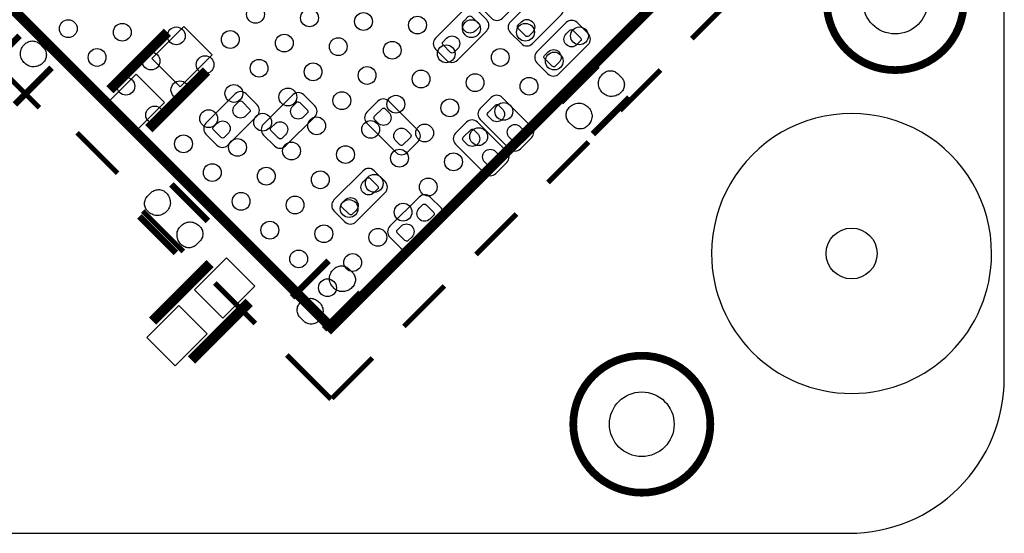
# Model space of a CAD drawing. Extents: x 0 to 55, y -2.5 to 65.
# Tile 5 of 23: x 35.7 to 55, y -2.5 to 7.6. Entities that reach past the tile are written whole.
import ezdxf

# ---------------------------------------------------------------- set-up
doc = ezdxf.new("R2010")
doc.units = 0
for name, color, linetype in [('BG_OUTLINE', 254, 'CONTINUOUS'), ('PG_SILKSCREEN_BOTTOM', 12, 'CONTINUOUS'), ('PG_SILKSCREEN_TOP', 254, 'CONTINUOUS'), ('PIN_BOTTOM', 1, 'CONTINUOUS'), ('PIN_TOP', 110, 'CONTINUOUS'), ('RKO_ALL', 23, 'CONTINUOUS')]:
    doc.layers.add(name, color=color, linetype=linetype)

msp = doc.modelspace()

# ---------------------------------------------------------------- linework, layer by layer
at = {"layer": 'BG_OUTLINE'}
msp.add_lwpolyline([(3.048, -2.499995), (51.95189, -2.499995, 0.414214), (54.99989, 0.548005), (54.99989, 61.95187, 0.414214), (51.95189, 64.99987), (3.048, 64.99987, 0.414214), (0, 61.95187), (0, 0.548005, 0.414214)], format="xyb", close=True, dxfattribs=at)
at = {"layer": 'PG_SILKSCREEN_BOTTOM', "const_width": 0.1524}
msp.add_lwpolyline([(54.2036, 7.9502, 1), (51.5112, 7.9502, 1), (54.2036, 7.9502)], format="xyb", dxfattribs=at)
at = {"layer": 'PG_SILKSCREEN_BOTTOM'}
for points in [[(45.481392, 7.966177), (45.714869, 8.199653, 0.414214), (45.714869, 8.415172), (45.49935, 8.630717, 0.414183), (45.283831, 8.630717), (44.70908, 8.055966, 0.414187), (44.70908, 7.840447), (44.924624, 7.624928, 0.414217), (45.140143, 7.624928), (45.553224, 8.038008)], [(46.071155, 7.464831), (46.304657, 7.698308, 0.414227), (46.304657, 7.913853), (46.089113, 8.129372, 0.414197), (45.873594, 8.129372), (45.298868, 7.554646, 0.414265), (45.298868, 7.339101), (45.514387, 7.123582, 0.414203), (45.729906, 7.123582), (46.143012, 7.536663)], [(44.059602, 7.465187), (43.8261, 7.23171, 0.414227), (43.8261, 7.016166), (44.041644, 6.800647, 0.414197), (44.257163, 6.800647), (44.831889, 7.375373, 0.414265), (44.831889, 7.590917), (44.61637, 7.806436, 0.414203), (44.400851, 7.806436), (43.987745, 7.393356)], [(46.592007, 6.872148), (46.825484, 7.105625, 0.414214), (46.825484, 7.321144), (46.609965, 7.536688, 0.414183), (46.394446, 7.536688), (45.819695, 6.961937, 0.414187), (45.819695, 6.746418), (46.035239, 6.530899, 0.414217), (46.250758, 6.530899), (46.663839, 6.943979)], [(40.090293, 5.471236), (40.32377, 5.704713, 0.414214), (40.32377, 5.920232), (40.108251, 6.135776, 0.414183), (39.892732, 6.135776), (39.317981, 5.561025, 0.414187), (39.317981, 5.345506), (39.533525, 5.129987, 0.414217), (39.749044, 5.129987), (40.162124, 5.543067)], [(40.683028, 5.776874), (40.449551, 5.543398, 0.414214), (40.449551, 5.327879), (40.66507, 5.112334, 0.414183), (40.880589, 5.112334), (41.45534, 5.687085, 0.414187), (41.45534, 5.902604), (41.239796, 6.118123, 0.414217), (41.024277, 6.118123), (40.611196, 5.705043)], [(42.820158, 5.219954), (43.053635, 4.986477, 0.414214), (43.269154, 4.986477), (43.484698, 5.201996, 0.414183), (43.484698, 5.417515), (42.909947, 5.992266, 0.414187), (42.694428, 5.992266), (42.478909, 5.776722, 0.414217), (42.478909, 5.561203), (42.891989, 5.148123)], [(45.04723, 5.291785), (45.280707, 5.058283, 0.414227), (45.496251, 5.058283), (45.71177, 5.273827, 0.414197), (45.71177, 5.489346), (45.137045, 6.064072, 0.414265), (44.9215, 6.064072), (44.705981, 5.848553, 0.414203), (44.705981, 5.633034), (45.119061, 5.219929)], [(44.562116, 4.806874), (44.795592, 4.573372, 0.414227), (45.011137, 4.573372), (45.226656, 4.788916, 0.414197), (45.226656, 5.004435), (44.65193, 5.579161, 0.414265), (44.436386, 5.579161), (44.220867, 5.363642, 0.414203), (44.220867, 5.148123), (44.633947, 4.735017)], [(42.604766, 3.962527), (42.838268, 4.196004, 0.414227), (42.838268, 4.411548), (42.622724, 4.627067, 0.414197), (42.407205, 4.627067), (41.832479, 4.052341, 0.414265), (41.832479, 3.836797), (42.047998, 3.621278, 0.414203), (42.263517, 3.621278), (42.676623, 4.034358)], [(43.703392, 3.445002), (43.936869, 3.678479, 0.414214), (43.936869, 3.893998), (43.72135, 4.109542, 0.414183), (43.505831, 4.109542), (42.93108, 3.534791, 0.414187), (42.93108, 3.319272), (43.146624, 3.103753, 0.414217), (43.362143, 3.103753), (43.775224, 3.516833)]]:
    msp.add_lwpolyline(points, format="xyb", dxfattribs=at)
for points, const_width in [([(37.431878, 6.216955), (38.563245, 7.348322)], 0.2), ([(35.655707, 7.277532), (34.937268, 6.559093)], 0.127), ([(35.565893, 5.930468), (36.284332, 6.648907)], 0.127), ([(38.195555, 5.453278), (39.326922, 6.584645)], 0.2), ([(47.009507, 6.693332), (46.291068, 5.974893)], 0.127), ([(46.919693, 5.346268), (47.638132, 6.064707)], 0.127), ([(39.357732, 3.638093), (38.639293, 4.356532)], 0.127), ([(38.010668, 3.727907), (38.729107, 3.009468)], 0.127), ([(39.401445, 2.801722), (38.270078, 1.670355)], 0.2), ([(41.726333, 2.857932), (41.007894, 2.139493)], 0.127), ([(40.165122, 2.038045), (39.033755, 0.906678)], 0.2), ([(41.636518, 1.510868), (42.354957, 2.229307)], 0.127)]:
    msp.add_lwpolyline(points, dxfattribs=dict(at, const_width=const_width))
at = {"layer": 'PG_SILKSCREEN_TOP'}
for points, const_width in [([(33.0073, 10.31715), (41.775405, 1.549044), (52.382014, 12.155653), (43.896737, 20.640929), (43.331054, 20.640929), (33.0073, 10.31715)], 0.2), ([(48.863453, 7.222871), (49.659667, 8.019059)], 0.1), ([(35.248825, 6.661429), (36.045013, 5.865216)], 0.1), ([(47.449257, 5.80865), (48.245446, 6.604864)], 0.1), ([(36.786769, 5.370957), (37.582983, 4.574743)], 0.1), ([(46.035036, 4.394454), (46.831225, 5.190642)], 0.1), ([(38.077242, 3.832987), (38.873455, 3.036799)], 0.1), ([(44.620815, 2.980233), (45.417003, 3.776421)], 0.1), ([(39.491437, 2.418791), (40.287651, 1.622577)], 0.1), ([(43.206594, 1.566012), (44.002808, 2.3622)], 0.1), ([(40.905659, 1.00457), (41.775405, 0.134823)], 0.1), ([(41.792398, 0.15179), (42.588586, 0.948004)], 0.1)]:
    msp.add_lwpolyline(points, dxfattribs=dict(at, const_width=const_width))
at = {"layer": 'PG_SILKSCREEN_TOP', "const_width": 0.1524}
msp.add_lwpolyline([(49.2252, -0.3556, 1), (46.5328, -0.3556, 1), (49.2252, -0.3556)], format="xyb", dxfattribs=at)
at = {"layer": 'PIN_BOTTOM'}
for points in [[(44.399784, 7.586599), (44.471641, 7.65843, -0.376089), (44.535954, 7.654188), (44.688633, 7.501534, -0.366021), (44.683883, 7.446188), (44.612052, 7.374331, -0.999197)], [(45.730973, 7.343419), (45.659116, 7.271588, -0.376089), (45.594803, 7.27583), (45.442124, 7.428484, -0.366021), (45.446874, 7.483831), (45.518705, 7.555687, -0.999197)], [(46.393379, 7.316851), (46.465236, 7.388682, -0.376089), (46.529549, 7.38444), (46.682228, 7.231786, -0.366021), (46.677478, 7.17644), (46.605647, 7.104583, -0.999197)], [(44.258205, 7.020484), (44.186348, 6.948653, -0.376089), (44.122035, 6.952894), (43.969356, 7.105548, -0.366021), (43.974106, 7.160895), (44.045937, 7.232752, -0.999197)], [(46.2518, 6.750736), (46.179943, 6.678905, -0.376089), (46.11563, 6.683146), (45.962951, 6.8358, -0.366021), (45.967701, 6.891147), (46.039532, 6.963004, -0.999197)], [(39.891665, 5.915939), (39.963522, 5.987771, -0.376089), (40.027835, 5.983529), (40.180514, 5.830875, -0.366021), (40.175764, 5.775528), (40.103933, 5.703672, -0.999197)], [(41.023235, 5.898286), (41.095092, 5.970118, -0.376089), (41.159405, 5.965876), (41.312084, 5.813222, -0.366021), (41.307334, 5.757875), (41.235503, 5.686019, -0.999197)], [(42.698746, 5.560162), (42.626915, 5.632018, -0.376089), (42.631157, 5.696331), (42.783811, 5.84901, -0.366021), (42.839157, 5.844261), (42.911014, 5.772429, -0.999197)], [(44.925818, 5.631967), (44.853987, 5.703824, -0.376089), (44.858229, 5.768137), (45.010883, 5.920816, -0.366021), (45.066229, 5.916066), (45.138086, 5.844235, -0.999197)], [(39.750086, 5.349824), (39.678229, 5.277993, -0.376089), (39.613916, 5.282235), (39.461237, 5.434889, -0.366021), (39.465987, 5.490235), (39.537818, 5.562092, -0.999197)], [(40.881656, 5.332171), (40.809799, 5.26034, -0.376089), (40.745486, 5.264582), (40.592807, 5.417236, -0.366021), (40.597557, 5.472582), (40.669388, 5.544439, -0.999197)], [(43.264861, 5.418582), (43.336693, 5.346725, -0.376089), (43.332451, 5.282413), (43.179797, 5.129733, -0.366021), (43.12445, 5.134483), (43.052594, 5.206314, -0.999197)], [(44.440704, 5.147056), (44.368872, 5.218913, -0.376089), (44.373114, 5.283225), (44.525768, 5.435905, -0.366021), (44.581115, 5.431155), (44.652971, 5.359324, -0.999197)], [(45.491933, 5.490388), (45.563765, 5.418531, -0.376089), (45.559523, 5.354218), (45.406869, 5.201539, -0.366021), (45.351522, 5.206289), (45.279666, 5.27812, -0.999197)], [(45.006819, 5.005476), (45.07865, 4.93362, -0.376089), (45.074408, 4.869307), (44.921754, 4.716628, -0.366021), (44.866408, 4.721377), (44.794551, 4.793209, -0.999197)], [(42.406164, 4.40723), (42.47802, 4.479061, -0.376089), (42.542333, 4.47482), (42.695012, 4.322166, -0.366021), (42.690263, 4.266819), (42.618431, 4.194962, -0.999197)], [(42.264584, 3.841115), (42.192727, 3.769284, -0.376089), (42.128415, 3.773526), (41.975735, 3.92618, -0.366021), (41.980485, 3.981526), (42.052316, 4.053383, -0.999197)], [(43.504764, 3.889705), (43.576621, 3.961536, -0.376089), (43.640934, 3.957295), (43.793613, 3.804641, -0.366021), (43.788863, 3.749294), (43.717032, 3.677437, -0.999197)], [(43.363185, 3.32359), (43.291328, 3.251759, -0.376089), (43.227015, 3.256001), (43.074336, 3.408655, -0.366021), (43.079086, 3.464001), (43.150917, 3.535858, -0.999197)]]:
    msp.add_lwpolyline(points, format="xyb", close=True, dxfattribs=at)
for points in [[(38.811576, 6.2762), (39.440194, 6.904818), (38.883418, 7.461594), (38.2548, 6.832976)], [(36.131373, 6.765773), (36.115244, 6.747815), (36.097413, 6.731838), (36.078465, 6.717132), (36.057967, 6.704127), (36.036402, 6.693459), (36.014127, 6.684467), (35.99114, 6.677609), (35.967594, 6.672707), (35.94354, 6.670192), (35.919512, 6.669456), (35.895458, 6.67131), (35.871734, 6.675272), (35.847528, 6.683324), (35.824135, 6.693738), (35.801859, 6.706362), (35.780624, 6.720662), (35.761117, 6.737071), (35.743159, 6.755054), (35.726751, 6.774561), (35.7124, 6.795821), (35.699827, 6.81802), (35.689438, 6.841439), (35.681361, 6.86562), (35.676916, 6.889166), (35.674503, 6.913067), (35.674503, 6.937121), (35.677043, 6.961149), (35.681514, 6.984695), (35.688575, 7.007885), (35.697541, 7.030161), (35.708666, 7.051294), (35.721874, 7.071462), (35.737013, 7.090131), (35.753853, 7.107377), (35.769194, 7.122998), (35.786085, 7.136663), (35.80417, 7.148678), (35.823423, 7.158584), (35.843947, 7.166508), (35.8648, 7.172223), (35.886136, 7.175627), (35.907802, 7.176897), (35.929773, 7.17583), (35.951135, 7.172427), (35.972115, 7.166839), (35.99241, 7.159142), (36.011917, 7.149236), (36.030179, 7.137222), (36.046994, 7.123506), (36.129468, 7.041058), (36.143108, 7.024599), (36.154766, 7.006412), (36.164596, 6.987261), (36.172394, 6.967296), (36.178109, 6.946443), (36.181716, 6.92531), (36.182986, 6.903949), (36.181944, 6.882384), (36.178668, 6.86115), (36.173232, 6.840296), (36.165942, 6.820002), (36.156392, 6.80085), (36.144733, 6.782689)], [(47.485173, 6.181573), (47.469044, 6.163615), (47.451213, 6.147638), (47.432265, 6.132932), (47.411767, 6.119927), (47.390202, 6.109259), (47.367927, 6.100267), (47.34494, 6.093409), (47.321394, 6.088507), (47.29734, 6.085992), (47.273312, 6.085256), (47.249258, 6.08711), (47.225534, 6.091072), (47.201328, 6.099124), (47.177935, 6.109538), (47.155659, 6.122162), (47.134424, 6.136462), (47.114917, 6.152871), (47.096959, 6.170854), (47.080551, 6.190361), (47.0662, 6.211621), (47.053627, 6.23382), (47.043238, 6.257239), (47.035161, 6.28142), (47.030716, 6.304966), (47.028303, 6.328867), (47.028303, 6.352921), (47.030843, 6.376949), (47.035314, 6.400495), (47.042375, 6.423685), (47.051341, 6.445961), (47.062466, 6.467094), (47.075674, 6.487262), (47.090813, 6.505931), (47.107653, 6.523177), (47.122994, 6.538798), (47.139885, 6.552463), (47.15797, 6.564478), (47.177223, 6.574384), (47.197747, 6.582308), (47.2186, 6.588023), (47.239936, 6.591427), (47.261602, 6.592697), (47.283573, 6.59163), (47.304935, 6.588227), (47.325915, 6.582639), (47.34621, 6.574942), (47.365717, 6.565036), (47.383979, 6.553022), (47.400794, 6.539306), (47.483268, 6.456858), (47.496908, 6.440399), (47.508566, 6.422212), (47.518396, 6.403061), (47.526194, 6.383096), (47.531909, 6.362243), (47.535516, 6.34111), (47.536786, 6.319749), (47.535744, 6.298184), (47.532468, 6.27695), (47.527032, 6.256096), (47.519742, 6.235802), (47.510192, 6.21665), (47.498533, 6.198489)], [(37.947224, 6.5254), (37.318606, 5.896782), (37.875382, 5.340006), (38.504, 5.968624)], [(46.444027, 5.858027), (46.460156, 5.875985), (46.477987, 5.891962), (46.496935, 5.906668), (46.517433, 5.919673), (46.538998, 5.930341), (46.561273, 5.939333), (46.58426, 5.946191), (46.607806, 5.951093), (46.63186, 5.953608), (46.655888, 5.954344), (46.679942, 5.95249), (46.703666, 5.948528), (46.727872, 5.940476), (46.751265, 5.930062), (46.773541, 5.917438), (46.794776, 5.903138), (46.814283, 5.886729), (46.832241, 5.868746), (46.848649, 5.849239), (46.863, 5.827979), (46.875573, 5.80578), (46.885962, 5.782361), (46.894039, 5.75818), (46.898484, 5.734634), (46.900897, 5.710733), (46.900897, 5.686679), (46.898357, 5.662651), (46.893886, 5.639105), (46.886825, 5.615915), (46.877859, 5.593639), (46.866734, 5.572506), (46.853526, 5.552338), (46.838387, 5.533669), (46.821547, 5.516423), (46.806206, 5.500802), (46.789315, 5.487137), (46.77123, 5.475122), (46.751977, 5.465216), (46.731453, 5.457292), (46.7106, 5.451577), (46.689264, 5.448173), (46.667598, 5.446903), (46.645627, 5.44797), (46.624265, 5.451373), (46.603285, 5.456961), (46.58299, 5.464658), (46.563483, 5.474564), (46.545221, 5.486578), (46.528406, 5.500294), (46.445932, 5.582742), (46.432292, 5.599201), (46.420634, 5.617388), (46.410804, 5.636539), (46.403006, 5.656504), (46.397291, 5.677357), (46.393684, 5.69849), (46.392414, 5.719851), (46.393456, 5.741416), (46.396732, 5.76265), (46.402168, 5.783504), (46.409458, 5.803798), (46.419008, 5.82295), (46.430667, 5.841111)], [(38.522427, 4.203573), (38.540385, 4.187444), (38.556362, 4.169613), (38.571068, 4.150665), (38.584073, 4.130167), (38.594741, 4.108602), (38.603733, 4.086327), (38.610591, 4.06334), (38.615493, 4.039794), (38.618008, 4.01574), (38.618744, 3.991712), (38.61689, 3.967658), (38.612928, 3.943934), (38.604876, 3.919728), (38.594462, 3.896335), (38.581838, 3.874059), (38.567538, 3.852824), (38.551129, 3.833317), (38.533146, 3.815359), (38.513639, 3.798951), (38.492379, 3.7846), (38.47018, 3.772027), (38.446761, 3.761638), (38.42258, 3.753561), (38.399034, 3.749116), (38.375133, 3.746703), (38.351079, 3.746703), (38.327051, 3.749243), (38.303505, 3.753714), (38.280315, 3.760775), (38.258039, 3.769741), (38.236906, 3.780866), (38.216738, 3.794074), (38.198069, 3.809213), (38.180823, 3.826053), (38.165202, 3.841394), (38.151537, 3.858285), (38.139522, 3.87637), (38.129616, 3.895623), (38.121692, 3.916147), (38.115977, 3.937), (38.112573, 3.958336), (38.111303, 3.980002), (38.11237, 4.001973), (38.115773, 4.023335), (38.121361, 4.044315), (38.129058, 4.06461), (38.138964, 4.084117), (38.150978, 4.102379), (38.164694, 4.119194), (38.247142, 4.201668), (38.263601, 4.215308), (38.281788, 4.226966), (38.300939, 4.236796), (38.320904, 4.244594), (38.341757, 4.250309), (38.36289, 4.253916), (38.384251, 4.255186), (38.405816, 4.254144), (38.42705, 4.250868), (38.447904, 4.245432), (38.468198, 4.238142), (38.48735, 4.228592), (38.505511, 4.216933)], [(38.845973, 3.162427), (38.828015, 3.178556), (38.812038, 3.196387), (38.797332, 3.215335), (38.784327, 3.235833), (38.773659, 3.257398), (38.764667, 3.279673), (38.757809, 3.30266), (38.752907, 3.326206), (38.750392, 3.35026), (38.749656, 3.374288), (38.75151, 3.398342), (38.755472, 3.422066), (38.763524, 3.446272), (38.773938, 3.469665), (38.786562, 3.491941), (38.800862, 3.513176), (38.817271, 3.532683), (38.835254, 3.550641), (38.854761, 3.567049), (38.876021, 3.5814), (38.89822, 3.593973), (38.921639, 3.604362), (38.94582, 3.612439), (38.969366, 3.616884), (38.993267, 3.619297), (39.017321, 3.619297), (39.041349, 3.616757), (39.064895, 3.612286), (39.088085, 3.605225), (39.110361, 3.596259), (39.131494, 3.585134), (39.151662, 3.571926), (39.170331, 3.556787), (39.187577, 3.539947), (39.203198, 3.524606), (39.216863, 3.507715), (39.228878, 3.48963), (39.238784, 3.470377), (39.246708, 3.449853), (39.252423, 3.429), (39.255827, 3.407664), (39.257097, 3.385998), (39.25603, 3.364027), (39.252627, 3.342665), (39.247039, 3.321685), (39.239342, 3.30139), (39.229436, 3.281883), (39.217422, 3.263621), (39.203706, 3.246806), (39.121258, 3.164332), (39.104799, 3.150692), (39.086612, 3.139034), (39.067461, 3.129204), (39.047496, 3.121406), (39.026643, 3.115691), (39.00551, 3.112084), (38.984149, 3.110814), (38.962584, 3.111856), (38.94135, 3.115132), (38.920496, 3.120568), (38.900202, 3.127858), (38.88105, 3.137408), (38.862889, 3.149067)], [(39.649776, 1.7296), (40.278394, 2.358218), (39.721618, 2.914994), (39.093, 2.286376)], [(42.201998, 2.346173), (42.185869, 2.328215), (42.168039, 2.312238), (42.14909, 2.297532), (42.128592, 2.284527), (42.107028, 2.273859), (42.084752, 2.264867), (42.061765, 2.258009), (42.038219, 2.253107), (42.014165, 2.250592), (41.990137, 2.249856), (41.966083, 2.25171), (41.94236, 2.255672), (41.918153, 2.263724), (41.89476, 2.274138), (41.872484, 2.286762), (41.85125, 2.301062), (41.831743, 2.317471), (41.813785, 2.335454), (41.797376, 2.354961), (41.783025, 2.376221), (41.770452, 2.39842), (41.760064, 2.421839), (41.751987, 2.44602), (41.747542, 2.469566), (41.745129, 2.493467), (41.745129, 2.517521), (41.747669, 2.541549), (41.752139, 2.565095), (41.7592, 2.588285), (41.768166, 2.610561), (41.779292, 2.631694), (41.7925, 2.651862), (41.807638, 2.670531), (41.824478, 2.687777), (41.83982, 2.703398), (41.856711, 2.717063), (41.874796, 2.729078), (41.894049, 2.738984), (41.914572, 2.746908), (41.935425, 2.752623), (41.956761, 2.756027), (41.978428, 2.757297), (42.000399, 2.75623), (42.02176, 2.752827), (42.04274, 2.747239), (42.063035, 2.739542), (42.082542, 2.729636), (42.100805, 2.717622), (42.11762, 2.703906), (42.200093, 2.621458), (42.213733, 2.604999), (42.225392, 2.586812), (42.235222, 2.567661), (42.243019, 2.547696), (42.248734, 2.526843), (42.252341, 2.50571), (42.253611, 2.484349), (42.25257, 2.462784), (42.249293, 2.44155), (42.243858, 2.420696), (42.236568, 2.400402), (42.227017, 2.38125), (42.215359, 2.363089)], [(38.785424, 1.9788), (38.156806, 1.350182), (38.713582, 0.793406), (39.3422, 1.422024)], [(41.160852, 2.022627), (41.176981, 2.040585), (41.194812, 2.056562), (41.213761, 2.071268), (41.234258, 2.084273), (41.255823, 2.094941), (41.278099, 2.103933), (41.301086, 2.110791), (41.324632, 2.115693), (41.348685, 2.118208), (41.372714, 2.118944), (41.396768, 2.11709), (41.420491, 2.113128), (41.444697, 2.105076), (41.468091, 2.094662), (41.490367, 2.082038), (41.511601, 2.067738), (41.531108, 2.051329), (41.549066, 2.033346), (41.565474, 2.013839), (41.579825, 1.992579), (41.592398, 1.97038), (41.602787, 1.946961), (41.610864, 1.92278), (41.615309, 1.899234), (41.617722, 1.875333), (41.617722, 1.851279), (41.615182, 1.827251), (41.610712, 1.803705), (41.603651, 1.780515), (41.594684, 1.758239), (41.583559, 1.737106), (41.570351, 1.716938), (41.555213, 1.698269), (41.538373, 1.681023), (41.523031, 1.665402), (41.50614, 1.651737), (41.488055, 1.639722), (41.468802, 1.629816), (41.448279, 1.621892), (41.427425, 1.616177), (41.406089, 1.612773), (41.384423, 1.611503), (41.362452, 1.61257), (41.341091, 1.615973), (41.32011, 1.621561), (41.299816, 1.629258), (41.280309, 1.639164), (41.262046, 1.651178), (41.245231, 1.664894), (41.162757, 1.747342), (41.149118, 1.763801), (41.137459, 1.781988), (41.127629, 1.801139), (41.119831, 1.821104), (41.114116, 1.841957), (41.11051, 1.86309), (41.10924, 1.884451), (41.110281, 1.906016), (41.113558, 1.92725), (41.118993, 1.948104), (41.126283, 1.968398), (41.135833, 1.98755), (41.147492, 2.005711)]]:
    msp.add_lwpolyline(points, close=True, dxfattribs=at)
for centre, radius in [((52.8574, 7.9502), 0.635), ((51.999998, 2.999994), 0.499999)]:
    msp.add_circle(centre, radius, dxfattribs=at)
at = {"layer": 'PIN_TOP'}
for centre, radius in [((40.290496, 7.700874), 0.175006), ((41.351149, 7.63016), 0.175006), ((36.613541, 7.418019), 0.175006), ((42.411802, 7.559446), 0.175006), ((43.472481, 7.488733), 0.175006), ((44.533134, 7.418045), 0.175006), ((37.67422, 7.347331), 0.175006), ((38.734873, 7.276617), 0.175006), ((39.795526, 7.205904), 0.175006), ((45.593787, 7.347331), 0.175006), ((46.654441, 7.276617), 0.175006), ((40.856179, 7.13519), 0.175006), ((41.916833, 7.064477), 0.175006), ((42.977511, 6.993763), 0.175006), ((37.179225, 6.852336), 0.175006), ((44.038164, 6.923049), 0.175006), ((45.098818, 6.852336), 0.175006), ((38.239903, 6.781648), 0.175006), ((39.300556, 6.710934), 0.175006), ((40.36121, 6.64022), 0.175006), ((46.159471, 6.781648), 0.175006), ((41.421863, 6.569507), 0.175006), ((42.482516, 6.498793), 0.175006), ((43.543195, 6.42808), 0.175006), ((37.744908, 6.286652), 0.175006), ((38.805587, 6.215964), 0.175006), ((44.603848, 6.357366), 0.175006), ((45.664501, 6.286652), 0.175006), ((39.86624, 6.145251), 0.175006), ((40.926893, 6.074537), 0.175006), ((41.987546, 6.003823), 0.175006), ((43.048199, 5.93311), 0.175006), ((44.108878, 5.862396), 0.175006), ((38.310591, 5.720969), 0.175006), ((39.37127, 5.650281), 0.175006), ((45.169531, 5.791683), 0.175006), ((40.431923, 5.579567), 0.175006), ((41.492576, 5.508854), 0.175006), ((42.55323, 5.43814), 0.175006), ((43.613883, 5.367426), 0.175006), ((44.674561, 5.296713), 0.175006), ((38.876275, 5.155286), 0.175006), ((39.936953, 5.084572), 0.175006), ((40.997607, 5.013884), 0.175006), ((42.05826, 4.94317), 0.175006), ((43.118913, 4.872457), 0.175006), ((44.179566, 4.801743), 0.175006), ((39.441958, 4.589602), 0.175006), ((40.502637, 4.518889), 0.175006), ((41.56329, 4.4482), 0.175006), ((42.623943, 4.377487), 0.175006), ((43.684596, 4.306773), 0.175006), ((40.007642, 4.023919), 0.175006), ((41.06832, 3.953205), 0.175006), ((42.128973, 3.882517), 0.175006), ((43.189627, 3.811803), 0.175006), ((40.573325, 3.458235), 0.175006), ((41.634004, 3.387522), 0.175006), ((42.694657, 3.316834), 0.175006), ((51.999998, 2.999994), 0.499999), ((41.139008, 2.892552), 0.175006), ((42.199687, 2.821838), 0.175006), ((41.704692, 2.326843), 0.175006), ((47.879, -0.3556), 0.635)]:
    msp.add_circle(centre, radius, dxfattribs=at)
at = {"layer": 'RKO_ALL'}
msp.add_lwpolyline([(54.750005, 2.999994, 1), (49.249995, 3.000006, 1)], format="xyb", close=True, dxfattribs=at)

doc.saveas('drawing.dxf')
